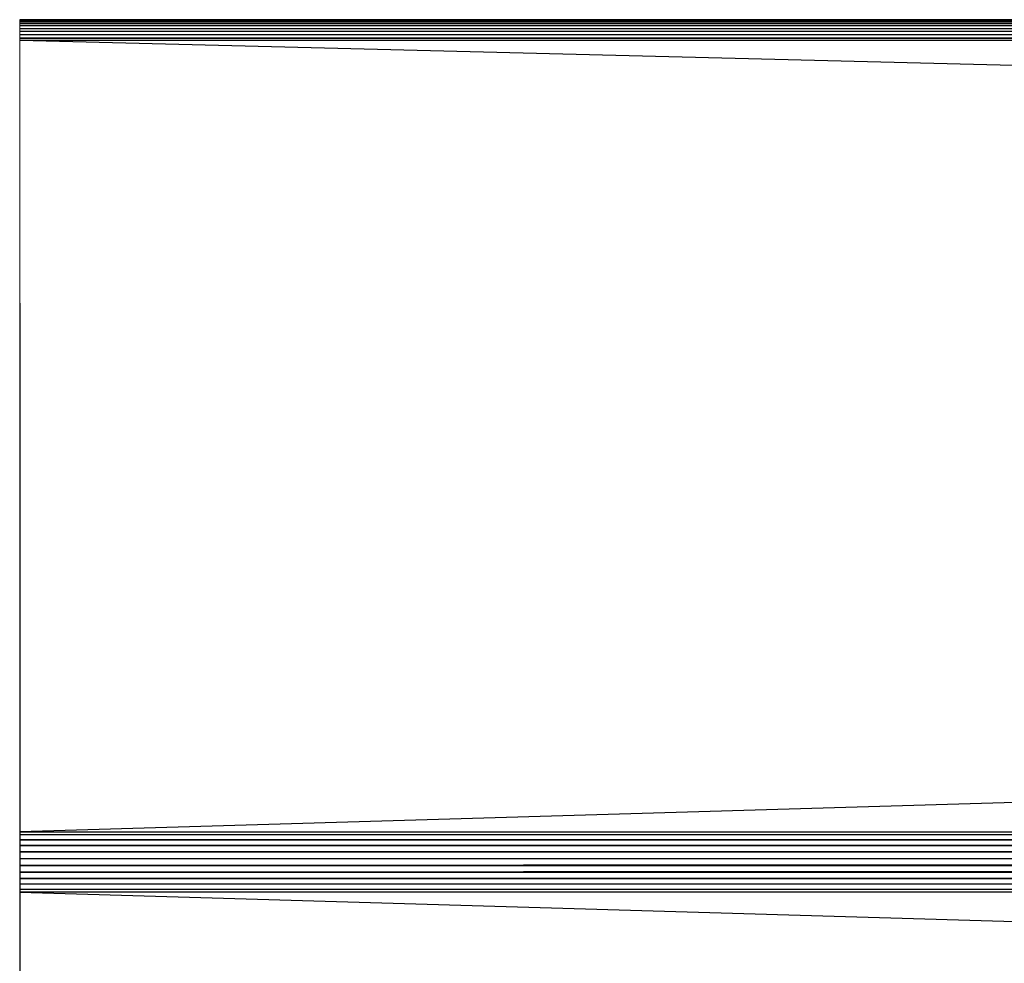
# Paper-space layout '_Back' of a CAD drawing. Header units: millimetres. Extents: x -1300 to 0, y 0 to 650.
# Tile 40 of 94: x -1087 to -1039, y 558 to 605. Entities that reach past the tile are written whole.
import ezdxf

# ---------------------------------------------------------------- set-up
doc = ezdxf.new("R2010")
doc.units = ezdxf.units.MM

psp = doc.layouts.new('_Back')

# ---------------------------------------------------------------- linework, layer by layer
at = {"color": 142, "linetype": 'Continuous', "lineweight": 18, "true_color": 0x0080c0}
psp.add_line((-1087.213, 581.533), (-1087.213, 604.577), dxfattribs=at)
at = {"color": 7, "linetype": 'Continuous', "lineweight": 25}
for p, q in [((-212.213, 604.577), (-1087.213, 604.577)), ((-1087.213, 604.577), (-212.213, 604.572)), ((-1087.213, 604.572), (-212.213, 604.572)), ((-1087.213, 604.541), (-212.213, 604.572)), ((-1087.213, 604.541), (-212.213, 604.541)), ((-1087.213, 604.481), (-212.213, 604.541)), ((-1087.213, 604.481), (-212.213, 604.481)), ((-1087.213, 604.395), (-212.213, 604.481)), ((-1087.213, 604.284), (-212.213, 604.395)), ((-212.213, 604.395), (-1087.213, 604.395)), ((-1087.213, 604.152), (-212.213, 604.284)), ((-212.213, 604.284), (-1087.213, 604.284)), ((-1087.213, 604.152), (-212.213, 604.152)), ((-212.213, 604.152), (-1087.213, 604.002)), ((-212.213, 604.002), (-1087.213, 604.002)), ((-212.213, 604.002), (-1087.213, 603.84)), ((-212.213, 603.84), (-1087.213, 603.671)), ((-212.213, 603.84), (-1087.213, 603.84)), ((-1087.213, 603.671), (-212.213, 603.577)), ((-1087.213, 603.671), (-212.213, 603.671)), ((-1087.213, 603.577), (-212.213, 603.577)), ((-1087.213, 603.577), (-740.825, 594.85)), ((-1087.216, 590.656), (-1087.216, 517.708)), ((-520.673, 581.533), (-1087.216, 564.682)), ((-1087.216, 564.682), (-212.216, 564.682)), ((-1087.216, 564.682), (-212.216, 564.565)), ((-1087.216, 564.565), (-212.216, 564.565)), ((-212.216, 564.565), (-1087.216, 564.304)), ((-1087.216, 564.304), (-212.216, 564.304)), ((-212.216, 564.304), (-1087.216, 564.013)), ((-1087.216, 564.013), (-212.216, 564.013)), ((-212.216, 564.013), (-1087.216, 563.7)), ((-1087.216, 563.7), (-212.216, 563.7)), ((-1087.216, 563.373), (-212.216, 563.7)), ((-1087.216, 563.373), (-212.216, 563.373)), ((-212.216, 563.373), (-1087.216, 563.042)), ((-212.216, 563.042), (-1087.216, 562.715)), ((-1087.216, 563.042), (-212.216, 563.042)), ((-1087.216, 562.715), (-212.216, 562.715)), ((-212.216, 562.715), (-1087.216, 562.402)), ((-1087.216, 562.402), (-212.216, 562.402)), ((-212.216, 562.402), (-1087.216, 562.111)), ((-212.216, 562.111), (-1087.216, 562.111)), ((-212.216, 562.111), (-1087.216, 561.85)), ((-212.216, 561.85), (-1087.216, 561.85)), ((-212.216, 561.733), (-1087.216, 561.85)), ((-212.216, 561.733), (-1087.216, 561.733)), ((-1087.216, 561.733), (-999.085, 559.112))]:
    psp.add_line(p, q, dxfattribs=at)

doc.saveas('drawing.dxf')
